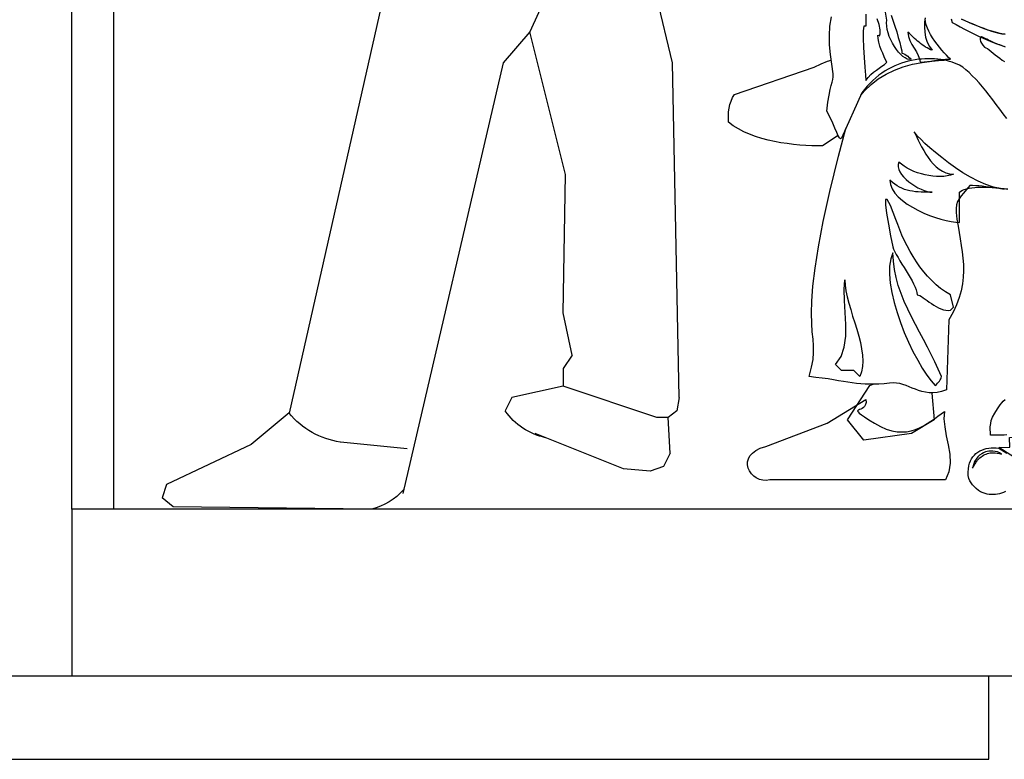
# Model space of a CAD drawing. Header units: inches. Extents: x 21 to 132, y 19 to 196.
# Tile 34 of 54: x 91.787 to 92.968, y 51.866 to 52.753. Entities that reach past the tile are written whole.
import ezdxf

# ---------------------------------------------------------------- set-up
doc = ezdxf.new("R2010")
doc.units = ezdxf.units.IN
doc.header["$MEASUREMENT"] = 0
doc.layers.add('fur', color=253, linetype='Continuous')
doc.layers.add('inwall', color=41, linetype='Continuous')

# ---------------------------------------------------------------- blocks, each defined once
blk = doc.blocks.new('Mann8')
at = {"layer": 'fur', "linetype": 'Continuous'}
for points in [[(141.22, -474.69), (140.8, -474.11), (140.38, -473.55), (139.96, -472.99), (139.54, -472.43), (139.12, -471.89), (138.7, -471.38), (138.29, -470.87), (137.89, -470.4), (137.49, -469.96), (137.08, -469.56), (136.7, -469.17), (136.31, -468.84), (135.93, -468.54), (135.54, -468.29), (135.26, -468.17), (134.96, -468.05), (134.66, -467.94), (134.33, -467.84), (134, -467.75), (133.65, -467.68), (133.3, -467.63), (132.93, -467.58), (132.56, -467.54), (132.18, -467.52), (131.79, -467.52), (131.4, -467.52), (131, -467.56), (130.62, -467.59), (130.21, -467.64), (129.81, -467.72), (129.39, -467.82), (128.98, -467.93), (128.58, -468.05), (128.18, -468.21), (127.78, -468.36), (127.39, -468.56), (127, -468.77), (126.62, -468.99), (126.23, -469.24), (125.86, -469.5), (125.5, -469.8), (125.15, -470.12), (124.81, -470.47), (124.48, -470.82), (124.15, -471.2), (123.85, -471.62), (121.41, -477.04), (121.27, -477.13), (121.15, -477.02), (120.99, -476.76), (120.82, -476.37), (120.61, -475.85), (120.34, -475.24), (120.03, -474.55), (119.62, -473.82), (119.76, -472.73), (119.9, -471.87), (120.04, -471.22), (120.17, -470.71), (120.27, -470.33), (120.34, -469.99), (120.4, -469.68), (120.41, -469.35), (120.22, -468.19), (120.06, -467.03), (119.97, -465.87), (119.96, -464.74), (120.01, -463.61), (120.18, -462.49)], [(135.77, -462.77), (136.19, -462.95), (136.61, -463.12), (137.07, -463.32), (137.52, -463.51), (138, -463.7), (138.47, -463.88), (138.94, -464.05), (139.4, -464.21), (139.84, -464.33), (140.26, -464.46), (140.64, -464.52), (141.01, -464.58)], [(141.01, -464.58), (140.64, -464.54), (140.26, -464.46), (139.85, -464.35), (139.42, -464.23), (138.96, -464.09), (138.49, -463.91), (138.03, -463.74), (137.56, -463.54), (137.1, -463.35), (136.65, -463.16), (136.21, -462.98), (135.79, -462.79)], [(134.54, -462.74), (134.66, -463.16), (135.14, -463.42), (135.63, -463.7), (136.16, -463.98), (136.72, -464.26), (137.28, -464.54), (137.84, -464.81), (138.4, -465.05), (138.96, -465.3), (139.5, -465.52), (140.01, -465.72), (140.5, -465.89), (140.94, -466.05)], [(141.06, -466.12), (140.91, -466.07), (140.75, -466.01), (140.57, -465.94), (140.4, -465.87), (140.2, -465.8), (140.01, -465.72), (139.8, -465.65), (139.61, -465.56), (139.4, -465.45), (139.21, -465.37), (139.01, -465.28), (138.82, -465.19), (138.64, -465.1), (138.47, -465.02), (138.31, -464.93), (138.17, -464.91), (138.08, -464.96), (138.03, -465.07), (138.03, -465.23), (138.07, -465.44), (138.17, -465.65), (138.33, -465.89), (138.54, -466.14), (138.71, -466.21), (138.89, -466.31), (139.12, -466.47), (139.35, -466.65), (139.59, -466.84), (139.84, -467.05), (140.12, -467.26), (140.38, -467.47), (140.66, -467.68), (140.94, -467.87)], [(124.3, -462.16), (124.3, -463.6), (124.09, -463.63), (124.01, -464.16), (123.99, -465.05), (124.04, -466.17), (124.11, -467.38), (124.2, -468.54), (124.27, -469.5), (124.3, -470.12), (124.6, -469.75), (124.92, -469.42), (125.25, -469.15), (125.58, -468.89), (125.92, -468.66), (126.25, -468.43), (126.57, -468.21), (126.85, -467.94), (126.69, -467.64), (126.51, -467.28), (126.34, -466.87), (126.16, -466.45), (126, -466), (125.88, -465.54), (125.79, -465.1), (125.76, -464.68), (125.97, -464.77), (126.04, -464.52), (126.02, -464.05), (125.9, -463.42), (125.69, -462.72)], [(126.85, -462.88), (126.69, -461.95)], [(127.34, -462.28), (127.56, -462.91), (127.79, -463.6), (128.02, -464.28), (128.21, -464.96), (128.39, -465.59), (128.53, -466.14), (128.62, -466.58), (128.65, -466.86), (128.81, -466.89), (128.98, -466.98), (129.16, -467.08), (129.34, -467.22), (129.49, -467.36), (129.62, -467.47), (129.7, -467.56), (129.74, -467.59), (129.53, -467.61), (129.28, -467.56), (129.04, -467.43), (128.77, -467.26), (128.51, -467.01), (128.25, -466.73), (127.99, -466.4), (127.74, -466.05), (127.51, -465.66), (127.32, -465.26), (127.13, -464.84), (126.99, -464.42), (126.88, -464.02), (126.83, -463.61), (126.81, -463.23), (126.85, -462.88)], [(134.45, -467.59), (134.23, -467.36), (133.98, -467.1), (133.72, -466.8), (133.44, -466.49), (133.16, -466.14), (132.86, -465.77), (132.58, -465.4), (132.32, -465), (132.07, -464.61), (131.86, -464.23), (131.69, -463.84), (131.54, -463.46), (131.46, -463.11), (131.42, -462.75)], [(131.44, -462.61), (131.35, -463.14), (131.33, -463.72), (131.37, -464.33), (131.47, -464.95), (131.65, -465.52), (131.93, -466.05), (132.28, -466.51), (132.07, -466.44), (131.88, -466.33), (131.67, -466.22), (131.47, -466.12), (131.26, -465.98), (131.07, -465.84), (130.88, -465.7), (130.7, -465.54), (130.51, -465.4), (130.33, -465.24), (130.16, -465.09), (129.98, -464.93), (129.83, -464.77), (129.67, -464.61), (129.51, -464.47), (129.37, -464.33), (129.44, -464.86), (129.6, -465.35), (129.83, -465.82), (130.11, -466.26), (130.37, -466.7), (130.6, -467.12), (130.76, -467.54), (130.83, -467.94), (130.97, -467.94), (131.12, -467.93), (131.3, -467.91), (131.49, -467.89), (131.69, -467.86), (131.9, -467.84), (132.11, -467.8), (132.32, -467.77), (132.54, -467.73), (132.77, -467.7), (133, -467.68), (133.23, -467.64), (133.44, -467.63), (133.67, -467.61), (133.88, -467.59), (134.09, -467.59), (134.45, -467.59)], [(120.99, -476.74), (119.13, -477.97), (118.5, -477.97), (117.82, -477.95), (117.12, -477.92), (116.4, -477.87), (115.64, -477.8), (114.89, -477.69), (114.12, -477.59), (113.35, -477.45), (112.58, -477.27), (111.82, -477.08), (111.09, -476.83), (110.37, -476.57), (109.68, -476.27), (109.02, -475.94), (108.4, -475.55), (107.83, -475.13), (107.83, -474.74), (107.84, -474.34), (107.86, -473.9), (107.91, -473.46), (108, -473.01), (108.14, -472.59), (108.32, -472.17), (108.56, -471.8), (118.1, -468.52), (118.94, -468.12), (119.73, -467.8), (120.15, -467.68), (120.15, -467.68)], [(123.73, -471.9), (124.15, -471.36), (124.94, -470.59), (125.81, -469.94), (126.74, -469.36), (127.74, -468.89), (128.79, -468.5), (129.9, -468.19), (131.05, -467.96), (132.23, -467.8), (133.44, -467.7), (133.7, -467.7), (133.7, -467.7)], [(140.92, -483.19), (140.47, -483.12), (140.01, -483.05), (139.56, -482.98), (139.12, -482.91), (138.7, -482.86), (138.28, -482.81), (137.87, -482.77), (137.49, -482.74), (137.12, -482.7), (136.77, -482.7), (136.38, -483.19), (136.03, -483.62), (135.75, -483.97), (135.51, -484.32), (135.31, -484.65), (135.19, -485.04), (135.14, -485.46), (135.16, -485.96), (135.24, -486.77), (135.37, -487.58), (135.49, -488.37), (135.61, -489.12), (135.75, -489.89), (135.86, -490.65), (135.94, -491.42), (136.01, -492.17), (136.03, -492.94), (136, -493.71), (135.91, -494.52), (135.75, -495.33), (135.52, -496.15), (135.19, -497.01), (134.79, -497.9), (134.26, -498.81), (133.98, -507.23), (133.4, -507.42), (132.86, -507.53), (132.35, -507.58), (131.9, -507.56), (131.46, -507.51), (131.04, -507.42), (130.63, -507.3), (130.25, -507.14), (129.88, -507), (129.51, -506.84), (129.14, -506.69), (128.77, -506.56), (128.39, -506.46), (128, -506.41), (127.58, -506.39), (127.14, -506.42), (126.5, -506.49), (125.88, -506.53), (125.3, -506.55), (124.76, -506.55), (124.23, -506.53), (123.73, -506.48), (123.2, -506.44), (122.69, -506.37), (122.17, -506.3), (121.62, -506.21), (121.04, -506.12), (120.45, -506.02), (119.78, -505.91), (119.08, -505.83), (118.33, -505.72), (117.5, -505.62), (117.8, -504.51), (117.98, -503.58), (118.05, -502.74), (118.03, -501.95), (117.98, -501.15), (117.89, -500.25), (117.82, -499.24), (117.8, -498.03), (117.84, -496.57), (117.96, -494.8), (118.22, -492.64), (118.62, -490.08), (119.2, -487.02), (120.01, -483.42), (121.04, -479.2), (121.92, -475.9), (121.92, -475.92)], [(121.85, -476.18), (121.78, -476.22), (121.78, -476.22)], [(141.33, -483.16), (140.48, -483.09), (139.61, -482.9), (138.71, -482.58), (137.79, -482.2), (136.87, -481.7), (135.96, -481.18), (135.07, -480.6), (134.23, -479.99), (133.42, -479.37), (132.67, -478.78), (131.98, -478.2), (131.4, -477.67), (130.9, -477.18), (130.51, -476.8), (130.25, -476.48), (130.11, -476.29), (130.25, -476.59), (130.41, -476.92), (130.6, -477.29), (130.79, -477.69), (131, -478.09), (131.25, -478.51), (131.51, -478.95), (131.77, -479.36), (132.07, -479.76), (132.4, -480.13), (132.74, -480.46), (133.1, -480.76), (133.49, -481), (133.91, -481.2), (134.35, -481.32), (134.81, -481.35), (134.45, -481.48), (134.07, -481.56), (133.67, -481.62), (133.23, -481.63), (132.79, -481.63), (132.33, -481.6), (131.88, -481.53), (131.42, -481.44), (130.97, -481.32), (130.51, -481.2), (130.07, -481.02), (129.67, -480.85), (129.27, -480.64), (128.92, -480.41), (128.58, -480.16), (128.28, -479.9), (128.2, -480.18), (128.2, -480.48), (128.27, -480.78), (128.41, -481.07), (128.6, -481.39), (128.84, -481.69), (129.14, -481.99), (129.48, -482.27), (129.83, -482.53), (130.19, -482.76), (130.56, -482.98), (130.95, -483.16), (131.32, -483.32), (131.67, -483.44), (131.98, -483.51), (132.28, -483.53), (131.95, -483.53), (131.6, -483.53), (131.26, -483.51), (130.93, -483.51), (130.58, -483.48), (130.25, -483.46), (129.93, -483.41), (129.6, -483.35), (129.28, -483.27), (128.97, -483.18), (128.65, -483.05), (128.35, -482.91), (128.06, -482.74), (127.78, -482.55), (127.5, -482.34), (127.21, -482.07), (127.28, -482.6), (127.48, -483.12), (127.79, -483.62), (128.21, -484.09), (128.7, -484.53), (129.28, -484.95), (129.9, -485.33), (130.56, -485.68), (131.25, -486.02), (131.95, -486.3), (132.65, -486.54), (133.32, -486.75), (133.96, -486.91), (134.56, -487.03), (135.09, -487.12), (135.54, -487.14), (135.54, -483.53), (135.7, -483.41), (135.89, -483.28), (136.12, -483.19), (136.4, -483.11), (136.7, -483.04), (137.01, -482.98), (137.38, -482.95), (137.75, -482.93), (138.15, -482.91), (138.57, -482.91), (139.01, -482.93), (139.45, -482.97), (139.92, -483), (140.38, -483.04), (140.85, -483.09), (141.33, -483.16)], [(134.45, -495.83), (133.86, -495.47), (133.28, -495.06), (132.74, -494.61), (132.21, -494.12), (131.72, -493.59), (131.25, -493.05), (130.79, -492.45), (130.39, -491.86), (129.98, -491.24), (129.62, -490.61), (129.27, -489.96), (128.95, -489.33), (128.65, -488.68), (128.39, -488.03), (128.14, -487.4), (127.93, -486.79), (127.27, -485.12), (126.86, -484.39), (126.67, -484.4), (126.67, -485.02), (126.79, -486.05), (127.02, -487.35), (127.28, -488.73), (127.56, -490.05), (127.65, -490.33), (127.79, -490.65), (127.97, -491), (128.18, -491.36), (128.41, -491.73), (128.63, -492.14), (128.9, -492.54), (129.14, -492.94), (129.41, -493.34), (129.63, -493.75), (129.86, -494.15), (130.05, -494.52), (130.23, -494.89), (130.35, -495.24), (130.42, -495.55), (130.46, -495.83), (130.62, -495.85), (130.77, -495.92), (130.98, -496.03), (131.19, -496.17), (131.42, -496.33), (131.67, -496.5), (131.91, -496.69), (132.19, -496.87), (132.46, -497.06), (132.74, -497.24), (133.03, -497.39), (133.32, -497.52), (133.61, -497.62), (133.89, -497.68), (134.17, -497.69), (134.45, -497.66), (134.81, -497.29), (134.45, -495.83)], [(133.37, -505.62), (133, -504.74), (132.6, -503.85), (132.16, -502.97), (131.69, -502.08), (131.21, -501.18), (130.74, -500.29), (130.25, -499.38), (129.79, -498.46), (129.34, -497.53), (128.92, -496.61), (128.55, -495.68), (128.21, -494.71), (127.95, -493.75), (127.74, -492.77), (127.62, -491.78), (127.56, -490.77), (127.3, -491.52), (127.16, -492.4), (127.14, -493.36), (127.23, -494.43), (127.42, -495.55), (127.71, -496.73), (128.06, -497.94), (128.48, -499.15), (128.93, -500.34), (129.44, -501.5), (129.97, -502.62), (130.53, -503.65), (131.07, -504.6), (131.61, -505.44), (132.14, -506.14), (132.63, -506.7), (132.77, -506.56), (132.89, -506.42), (133.03, -506.3), (133.14, -506.16), (133.23, -506.02), (133.3, -505.9), (133.35, -505.76), (133.37, -505.62)], [(121.78, -494.03), (121.82, -494.66), (121.92, -495.34), (122.08, -496.06), (122.27, -496.82), (122.5, -497.57), (122.73, -498.36), (122.99, -499.17), (123.23, -499.95), (123.46, -500.76), (123.66, -501.53), (123.81, -502.3), (123.92, -503.04), (123.95, -503.76), (123.92, -504.42), (123.81, -505.04), (123.59, -505.62), (122.87, -504.9), (121.41, -504.9), (120.69, -504.16), (121.34, -503.21), (121.73, -502.08), (121.9, -500.76), (121.92, -499.36), (121.85, -497.94), (121.76, -496.52), (121.71, -495.2), (121.78, -494.03)], [(141.24, -512.61), (140.91, -512.63), (140.57, -512.63), (140.28, -512.65), (139.99, -512.65), (139.73, -512.66), (139.52, -512.66), (139.36, -512.66), (139.26, -512.66), (139.26, -512.31), (139.24, -511.98), (139.24, -511.63), (139.29, -511.26), (139.36, -510.89), (139.52, -510.47), (139.77, -510), (140.1, -509.49), (140.28, -509.25), (140.43, -509), (140.63, -508.77), (140.8, -508.56), (141.01, -508.37)], [(132.21, -507.62), (132.51, -510.79), (129.81, -512.44), (124.06, -513.24), (122.13, -510.79), (124.81, -506.69), (125.18, -506.55), (125.18, -506.55)], [(112.3, -514.01), (119.69, -511.21), (124.32, -508.37), (124.34, -508.72), (124.27, -508.98), (124.16, -509.19), (124.02, -509.33), (123.87, -509.44), (123.71, -509.53), (123.55, -509.58), (123.43, -509.63), (123.36, -509.68), (123.32, -509.75), (123.39, -509.86), (123.53, -510), (123.78, -510.19), (124.16, -510.46), (124.67, -510.79), (125.34, -511.21), (126.07, -511.61), (126.76, -511.91), (127.42, -512.12), (128.06, -512.23), (128.63, -512.26), (129.21, -512.23), (129.74, -512.12), (130.26, -511.96), (130.74, -511.77), (131.21, -511.52), (131.67, -511.26), (132.11, -510.96), (132.53, -510.67), (132.95, -510.37), (133.35, -510.07), (133.75, -509.79), (133.68, -510.68), (133.77, -511.66), (133.96, -512.72), (134.19, -513.8), (134.37, -514.91), (134.44, -515.99), (134.28, -517.05), (133.88, -518.01), (112.8, -518.01), (112.37, -518.08), (111.95, -518.05), (111.54, -517.94), (111.17, -517.77), (110.86, -517.54), (110.58, -517.26), (110.37, -516.94), (110.21, -516.59), (110.12, -516.22), (110.12, -515.85), (110.23, -515.49), (110.4, -515.12), (110.7, -514.79), (111.1, -514.49), (111.63, -514.22), (112.3, -514.01)], [(142.52, -512.89), (142.69, -515.7), (140.28, -514.14), (141.59, -514.08), (141.54, -512.94), (142.52, -512.89)], [(140.26, -514.21), (140.57, -514.4), (140.91, -514.61), (141.24, -514.82)], [(141.06, -519.4), (140.82, -519.5), (140.59, -519.59), (140.34, -519.66), (140.1, -519.73), (139.85, -519.75), (139.61, -519.76), (139.36, -519.76), (139.12, -519.75), (138.87, -519.71), (138.63, -519.64), (138.38, -519.57), (138.08, -519.43), (137.82, -519.26), (137.56, -519.04), (137.33, -518.84), (137.12, -518.59), (136.94, -518.34), (136.8, -518.1), (136.68, -517.85), (136.59, -517.47), (136.59, -517.08), (136.63, -516.68), (136.68, -516.31), (136.75, -516.01), (136.86, -515.73), (137, -515.47), (137.15, -515.24), (137.33, -515.03), (137.52, -514.86), (137.73, -514.68), (137.98, -514.54), (138.22, -514.43), (138.49, -514.33), (138.75, -514.26), (139.05, -514.21), (139.35, -514.17), (139.64, -514.17), (139.94, -514.17), (140.26, -514.21)], [(140.59, -514.91), (140.34, -514.77), (140.1, -514.66), (139.82, -514.59), (139.56, -514.56), (139.29, -514.56), (139.07, -514.58), (138.85, -514.61), (138.68, -514.66), (138.43, -514.75), (138.21, -514.89), (137.96, -515.05), (137.75, -515.26), (137.54, -515.52), (137.36, -515.82), (137.22, -516.19), (137.12, -516.59), (137.22, -516.42), (137.31, -516.28), (137.38, -516.13), (137.45, -516.03), (137.51, -515.91), (137.57, -515.82), (137.65, -515.71), (137.72, -515.63), (137.86, -515.49), (138, -515.36), (138.14, -515.26), (138.28, -515.15), (138.43, -515.05), (138.57, -514.98), (138.73, -514.91), (138.89, -514.84), (139.07, -514.8), (139.24, -514.77), (139.43, -514.75), (139.63, -514.75), (139.84, -514.77), (140.08, -514.8), (140.33, -514.84), (140.59, -514.91)]]:
    blk.add_lwpolyline(points, dxfattribs=at)
blk = doc.blocks.new('Man053')
for p, q in [((-31.97, 85.74), (-18.98, 57.22)), ((-6.68, 84.76), (9.89, 11.5)), ((-36.1, 53.48), (-32.89, 66.84)), ((-23.26, 40.11), (-18.98, 57.22)), ((-18.98, 57.22), (-15.78, 53.48)), ((-36.9, 13.37), (-36.1, 53.48)), ((-15.78, 53.48), (-3.74, 1.87)), ((-22.99, 23.53), (-23.26, 40.11)), ((-24.06, 18.45), (-22.99, 23.53)), ((-24.06, 18.45), (-22.99, 16.84)), ((-22.99, 16.84), (-22.99, 14.71)), ((-34.22, 10.96), (-22.99, 14.71)), ((-22.99, 14.71), (-16.84, 13.37)), ((-36.9, 13.37), (-36.63, 11.76)), ((-16.84, 13.37), (-16.04, 11.76)), ((-36.63, 11.76), (-35.56, 10.96)), ((-35.83, 6.68), (-35.56, 10.96)), ((-35.56, 10.96), (-34.22, 10.96)), ((9.88, 11.55), (14.44, 7.75)), ((-30.21, 4.81), (-19.64, 9.04)), ((-4.28, 7.22), (3.74, 8.02)), ((14.44, 7.75), (24.6, 2.94)), ((-35.83, 6.68), (-35.03, 5.08)), ((-35.03, 5.08), (-33.42, 4.55)), ((-33.42, 4.55), (-30.21, 4.81)), ((24.6, 2.94), (25.13, 1.34)), ((23.8, 0.27), (25.13, 1.34)), ((0, 0), (23.8, 0.27))]:
    blk.add_line(p, q)
for centre, radius, start, end in [((-22.55, 16.31), 7.94, 282.3192, 325.0605), ((2.26, 17.83), 9.92, 278.6213, 320.3301), ((1.83, 7.42), 7.65, 222.0663, 256.1242)]:
    blk.add_arc(centre, radius, start, end)

msp = doc.modelspace()

# ---------------------------------------------------------------- linework, layer by layer
at = {"layer": 'fur'}
for p, q in [((92.94941, 51.86601), (92.94941, 51.96601)), ((89.94941, 51.86601), (92.94941, 51.86601))]:
    msp.add_line(p, q, dxfattribs=at)
msp.add_lwpolyline([(92.28746, 53.76723), (90.12721, 53.76723), (90.12721, 51.96601), (92.80947, 51.96601)], dxfattribs=at)
at = {"layer": 'inwall'}
for p, q in [((91.84941, 52.16601), (91.84941, 53.16601)), ((91.89941, 53.16601), (91.89941, 52.16601)), ((93.24941, 52.16601), (91.84941, 52.16601)), ((91.84941, 52.16601), (91.84941, 51.96601)), ((91.84941, 51.96601), (95.29381, 51.96601))]:
    msp.add_line(p, q, dxfattribs=at)

# ---------------------------------------------------------------- block references
at = {"layer": 'fur', "xscale": -0.01, "yscale": 0.01, "zscale": 0.01}
msp.add_blockref('Man053', (92.2089, 52.16601), dxfattribs=at)
at = {"layer": 'inwall', "xscale": 0.01, "yscale": 0.01, "zscale": 0.01}
msp.add_blockref('Mann8', (91.55863, 57.38101), dxfattribs=at)

doc.saveas('drawing.dxf')
